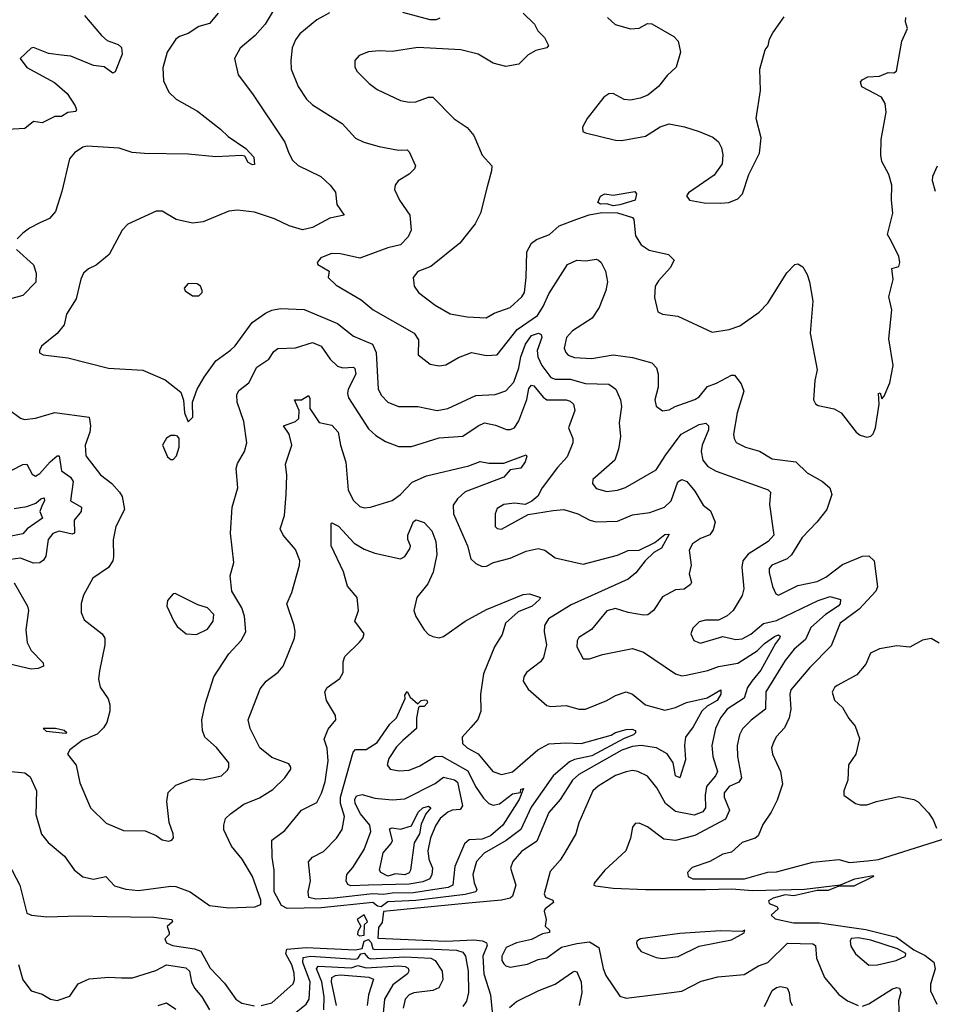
# Model space of a CAD drawing. Extents: x 1443846 to 1577407, y 839182 to 927291.
# Tile 68 of 256: x 1492171 to 1496430, y 866161 to 870746. Entities that reach past the tile are written whole.
import ezdxf

# ---------------------------------------------------------------- set-up
doc = ezdxf.new("R2010")
doc.units = 0

msp = doc.modelspace()

# ---------------------------------------------------------------- linework, layer by layer
at = {"layer": '0CON20XD'}
for points in [[(1493356.4, 870795), (1493314.4, 870725), (1493267.5, 870672.5), (1493197, 870613), (1493170.6, 870565), (1493188.9, 870488.9), (1493255, 870400.8), (1493405.3, 870175.3), (1493424.6, 870124.6), (1493442, 870092), (1493467.3, 870067.3), (1493573.8, 870015), (1493616.2, 869975), (1493641.7, 869941.7), (1493647.5, 869885), (1493682.5, 869835), (1493615, 869822), (1493535, 869778.1), (1493487.3, 869767.3), (1493425.6, 869785.6), (1493357.6, 869817.6), (1493265, 869849.2), (1493185, 869858.1), (1493145, 869854.2), (1493025.6, 869804.4), (1492975, 869797.8), (1492900, 869815), (1492835, 869854), (1492805.8, 869854.2), (1492675, 869793.8), (1492648, 869765), (1492587.9, 869652.1), (1492527.1, 869602.9), (1492491.2, 869585), (1492468, 869565), (1492455, 869537.5), (1492433.5, 869445), (1492389.4, 869375), (1492378, 869325), (1492345.5, 869284.5), (1492273.3, 869225), (1492262.5, 869205), (1492263.9, 869193.9), (1492280, 869185), (1492395, 869171.1), (1492585, 869123.1), (1492745, 869114), (1492849.1, 869069.1), (1492921.2, 869011.2), (1492934.3, 868974.3), (1492938.8, 868915), (1492955, 868872.5), (1492977.5, 868895), (1492975.7, 868965), (1492998.1, 869025), (1493029.5, 869080.5), (1493085, 869156.7), (1493153.3, 869206.7), (1493175, 869227.1), (1493254.2, 869335.8), (1493315, 869378.2), (1493345, 869392.5), (1493385, 869401.1), (1493495, 869395.6), (1493651.5, 869331.5), (1493725, 869271.8), (1493813.9, 869233.9), (1493830.5, 869195), (1493840.7, 869025), (1493855.4, 868995), (1493885, 868963.8), (1493934.2, 868944.2), (1494025, 868943.9), (1494115, 868926.2), (1494165, 868935.4), (1494295, 868995.4), (1494385, 869000), (1494435, 869017.7), (1494472, 869058), (1494495.7, 869124.3), (1494504.6, 869175.4), (1494525.8, 869235), (1494555, 869274.2), (1494586.5, 869286.5), (1494599.1, 869279.1), (1494601.7, 869265), (1494580, 869205), (1494584.5, 869175), (1494602.7, 869135), (1494645, 869078.9), (1494665, 869071.6), (1494735, 869071.6), (1494805, 869052), (1494915, 869047.9), (1494947.1, 869025), (1494968.5, 868975), (1494973.6, 868945), (1494961.7, 868868.3), (1494968.2, 868805), (1494959.8, 868745), (1494941.6, 868695), (1494839.1, 868605), (1494838.5, 868585), (1494855, 868562.7), (1494905, 868548.9), (1494955, 868555.3), (1494992.2, 868567.8), (1495135, 868648.8), (1495180.3, 868719.7)], [(1494127.7, 870752.3), (1494110, 870745), (1494082.5, 870745), (1493955, 870779.3)], [(1492472.1, 870765), (1492551.6, 870671.6), (1492578.3, 870648.3), (1492629.6, 870629.6), (1492645.6, 870615.6), (1492647.5, 870585), (1492615, 870503.3), (1492605, 870496.7), (1492565, 870526), (1492515, 870532.5), (1492408.8, 870575), (1492378.3, 870578.3), (1492305, 870587.5), (1492235, 870616), (1492225, 870613.3), (1492173.8, 870565), (1492205, 870522.5), (1492332.6, 870452.6), (1492391.7, 870401.7), (1492428.8, 870345), (1492435.4, 870325), (1492432.1, 870317.9), (1492395, 870312.7), (1492365.8, 870294.2), (1492335, 870294.5), (1492275, 870265.5), (1492235, 870270.9), (1492195, 870239.6), (1492115, 870233.8)], [(1493095, 870776.1), (1493055, 870727.8), (1493005, 870713.8), (1492955, 870681.6), (1492915, 870667.2), (1492898.5, 870655), (1492858.2, 870595), (1492838.3, 870521.7), (1492841.3, 870461.3), (1492865, 870408), (1492900, 870375), (1492999.1, 870319.1), (1493106, 870236), (1493141.4, 870201.4), (1493223.8, 870145), (1493261.6, 870105), (1493265, 870070.8), (1493255, 870069.6), (1493235, 870080.4), (1493219.3, 870109.3), (1493205, 870113.1), (1493085, 870107.1), (1492955, 870119.4), (1492751.7, 870121.7), (1492695, 870126.7), (1492635, 870147.5), (1492485, 870156), (1492465, 870151.2), (1492426.7, 870125), (1492402.3, 870097.7), (1492367.1, 869945), (1492337.2, 869852.8), (1492309.8, 869820.2), (1492265, 869799.5), (1492216.2, 869775), (1492185, 869750.8), (1492159.2, 869725)], [(1493613.3, 870776.7), (1493555.3, 870744.7), (1493475, 870679.4), (1493455, 870652), (1493440.5, 870615), (1493433.5, 870555), (1493435.6, 870515), (1493468.5, 870435), (1493506.7, 870375), (1493535, 870349.4), (1493672.8, 870262.8), (1493735, 870194.3), (1493773.3, 870175), (1493845, 870154.4), (1493935, 870137.5), (1493975, 870140), (1493985, 870130), (1494013.8, 870065), (1494009.5, 870050.5), (1493985, 870026.2), (1493934.1, 869995.9), (1493918.8, 869975), (1493916, 869955), (1493940, 869905), (1493987.5, 869835), (1493994.3, 869765), (1493980, 869735), (1493945, 869697.8), (1493885, 869683.3), (1493755, 869634.7), (1493664.2, 869655.8), (1493623.2, 869656.8), (1493573.2, 869636.8), (1493556.7, 869615), (1493560, 869605), (1493612.5, 869575), (1493608, 869545), (1493645, 869508.6), (1493760.9, 869440.9), (1493817.5, 869395), (1494008.1, 869285), (1494027.3, 869255), (1494026, 869185), (1494082.1, 869142.1), (1494125, 869134.3), (1494155, 869138.6), (1494215, 869173.1), (1494275, 869195.5), (1494345, 869181.1), (1494395, 869184.4), (1494487.5, 869302.5), (1494582, 869368), (1494609.3, 869410.7), (1494635, 869469.1), (1494722.2, 869605), (1494765, 869626.2), (1494807.4, 869622.6), (1494855, 869630.8), (1494865.8, 869625.8), (1494878, 869615), (1494899.2, 869575), (1494907.5, 869525), (1494900.8, 869485), (1494869.4, 869405), (1494837.1, 869355), (1494745, 869296.8), (1494716.5, 869265), (1494706.1, 869216.1), (1494713.5, 869195), (1494725, 869182.7), (1494755, 869171.8), (1494835, 869167.8), (1494935, 869185.4), (1495025, 869172.3), (1495115, 869147.3), (1495135.6, 869125), (1495143.8, 869095), (1495143.5, 869035), (1495128.5, 868975), (1495135, 868946), (1495165, 868924.4), (1495195, 868928.5), (1495222.5, 868945), (1495315, 868976.4), (1495335, 868990), (1495373.1, 869036.9), (1495415, 869052.4), (1495485, 869090), (1495499.5, 869089.5), (1495530, 869050), (1495542.7, 869015), (1495511.5, 868915), (1495495.4, 868815), (1495497.3, 868795), (1495507.2, 868777.2), (1495550, 868755), (1495616.4, 868736.4), (1495675, 868700), (1495785, 868686.2), (1495838, 868635), (1495910, 868595), (1495943.3, 868565), (1495953.3, 868535), (1495929.5, 868465), (1495882.7, 868405), (1495814.6, 868335), (1495765, 868253.6), (1495744.3, 868235.7), (1495673.3, 868205), (1495660.3, 868189.7), (1495661.7, 868171.7), (1495675.9, 868105.9), (1495691.8, 868071.8), (1495705, 868065.8), (1495795, 868110.9), (1495885, 868128.8), (1495925, 868150), (1496002.1, 868207.9), (1496095, 868246.9), (1496125, 868249.6), (1496149.4, 868225), (1496166, 868105), (1496157.1, 868085), (1496080.2, 867999.8), (1495992.3, 867935), (1495949.8, 867830.2), (1495850.4, 867729.6), (1495762.3, 867625), (1495756.9, 867605), (1495761.5, 867535), (1495753.8, 867495), (1495732, 867448), (1495695, 867408), (1495682, 867385), (1495672, 867355), (1495676, 867326), (1495714, 867245), (1495723.3, 867185), (1495698.6, 867111.4), (1495670.6, 867055), (1495632.2, 866997.8), (1495610, 866945), (1495596, 866934), (1495535, 866913.3), (1495485, 866868.5), (1495445, 866859.1), (1495385, 866825.5), (1495303, 866797), (1495281.2, 866775), (1495284, 866755), (1495305, 866744.8), (1495545.8, 866744.2), (1495655, 866776.5), (1495695, 866777.1), (1495865, 866822.3), (1495985, 866834.4), (1496035, 866820.4), (1496118.7, 866828.7), (1496170.8, 866835), (1496520, 866945)], [(1494515, 870775.8), (1494567.5, 870725), (1494584.2, 870694.2), (1494615, 870662.5), (1494633.3, 870625), (1494625.5, 870614.5), (1494575, 870601.8), (1494538.7, 870581.3), (1494495, 870538.1), (1494435, 870527.8), (1494375, 870542.5), (1494306.2, 870585), (1494225, 870604.4), (1494025, 870616.5), (1493905, 870597.5), (1493845, 870601.1), (1493794.5, 870595.5), (1493751.7, 870578.3), (1493731.2, 870555), (1493732, 870525), (1493742, 870505), (1493798, 870448), (1493835, 870420), (1493945, 870368.6), (1493985, 870360.8), (1494015, 870362.5), (1494075, 870384.4), (1494095, 870384.3), (1494194.6, 870284.6), (1494255, 870243.8), (1494285, 870206.7), (1494324.6, 870114.6), (1494368.8, 870065), (1494367.9, 870042.1), (1494347.5, 869967.5)], [(1494347.5, 869967.5), (1494317.5, 869845), (1494291.4, 869795), (1494220, 869705), (1494085, 869595.6), (1494025, 869572.5), (1494004, 869545), (1494008, 869505), (1494027.5, 869475), (1494105, 869416.4), (1494175, 869376.4), (1494255, 869361.8), (1494343.6, 869356.4), (1494380.9, 869379.1), (1494455, 869405.5), (1494508.5, 869455), (1494521.2, 869475), (1494530, 869545), (1494532.7, 869665), (1494554.4, 869705), (1494577.8, 869722.2), (1494638, 869745), (1494683.8, 869785), (1494766, 869816), (1494822.7, 869837.3), (1494882, 869848), (1494955, 869846.8), (1495024.4, 869825), (1495030.5, 869815), (1495038.7, 869738.7), (1495065, 869697.5), (1495102.4, 869672.4), (1495192.6, 869652.6), (1495218, 869625), (1495200.7, 869589.3), (1495145, 869530), (1495129.4, 869505), (1495127.7, 869452.3), (1495142.5, 869385), (1495164.3, 869374.3), (1495235, 869365.6), (1495395, 869290.8), (1495475, 869303.1), (1495525, 869320.5), (1495615, 869384.3), (1495654.4, 869425), (1495743.1, 869566.9), (1495780, 869605), (1495795, 869608), (1495817.5, 869595), (1495838.5, 869558.5), (1495848.2, 869525), (1495863.5, 869435), (1495851.4, 869285), (1495883.8, 869115), (1495873.8, 869065), (1495867.5, 868975), (1495877, 868957), (1495889.3, 868949.3), (1495964.1, 868934.1), (1495996.7, 868915), (1496066.7, 868825), (1496085, 868811.2), (1496115, 868802), (1496135, 868806.7), (1496145, 868816.7), (1496155.8, 868845), (1496172.5, 868955), (1496170, 869005), (1496178.3, 869008.3), (1496185, 868980), (1496197, 868993), (1496223.3, 869055), (1496238, 869135), (1496218.8, 869258.8), (1496231.4, 869395), (1496218.1, 869455), (1496238.6, 869535), (1496232.7, 869587.3), (1496264, 869596), (1496269.2, 869615), (1496264.3, 869645), (1496224.2, 869724.2), (1496212, 869745), (1496236, 869845), (1496230, 869905), (1496232.5, 869975), (1496218, 870025), (1496185.8, 870085), (1496181.4, 870115), (1496182.3, 870187.7), (1496206, 870315), (1496201.2, 870355), (1496183.3, 870385), (1496092.3, 870432.3), (1496086.2, 870455), (1496093.3, 870465), (1496121.1, 870478.9), (1496175, 870482.2), (1496215, 870499.2), (1496241.4, 870498.6), (1496254.3, 870505.7), (1496278.6, 870645), (1496304.4, 870705), (1496295.7, 870735.7), (1496297, 870755)], [(1494908.1, 870755), (1494943.8, 870723.8), (1495015, 870702.9), (1495055, 870706), (1495095, 870728), (1495115, 870726.2), (1495217.7, 870667.7), (1495236.7, 870645), (1495248.8, 870595), (1495228, 870525), (1495186, 870485), (1495145, 870433.8), (1495095.7, 870394.3), (1495060.5, 870379.5), (1495015, 870371.2), (1494985, 870374.3), (1494935, 870401.4), (1494915, 870400.8), (1494891.4, 870385), (1494814.1, 870285.9), (1494791.9, 870245), (1494793.8, 870225), (1494805, 870218.8), (1494945, 870183.8), (1494975, 870182.5), (1495085, 870203.1), (1495153.3, 870246.7), (1495195, 870260.8), (1495266.8, 870246.8), (1495334.4, 870224.4), (1495398.3, 870198.3), (1495425, 870176.7), (1495438.8, 870148.8), (1495445.9, 870115.9), (1495442, 870075), (1495405, 870021.2), (1495285, 869940), (1495276.2, 869925), (1495290, 869905), (1495357.6, 869892.4), (1495435, 869890.8), (1495472.5, 869895), (1495515, 869911.2), (1495536.2, 869935), (1495566.7, 870025), (1495615.9, 870124.1), (1495623.3, 870195), (1495600, 870285), (1495620, 870415), (1495616.7, 870515), (1495642.5, 870605), (1495657, 870623), (1495662.5, 870655), (1495677.5, 870685), (1495730.7, 870759.3)], [(1496436.1, 869945), (1496422, 869995), (1496422.8, 870017.2), (1496444.4, 870065.6)], [(1494935, 869878.5), (1494905, 869887.3), (1494875, 869887.1), (1494862.9, 869895), (1494875, 869924), (1494895, 869934.4), (1494935, 869929.1), (1495035, 869946), (1495043.9, 869933.9), (1495037.5, 869905), (1494965, 869883.2), (1494935, 869878.5)], [(1492155.8, 869675), (1492235, 869604), (1492247.7, 869565), (1492246.4, 869523.6), (1492185, 869461.1), (1492135, 869447.3)], [(1493005, 869460), (1493020, 869475), (1493020, 869485), (1493012.5, 869505), (1492997.5, 869515), (1492955, 869516.7), (1492936.7, 869495), (1492942.3, 869482.3), (1492975, 869460), (1493005, 869460)], [(1492120.3, 868930.3), (1492175, 868890), (1492194.2, 868884.2), (1492245, 868890.6), (1492335, 868915.7), (1492495, 868894), (1492501.3, 868855), (1492497.2, 868825), (1492475.3, 868765), (1492479.6, 868715), (1492546.6, 868626.6), (1492600, 868585), (1492636.1, 868546.1), (1492647.5, 868525), (1492659.2, 868465), (1492619.2, 868385), (1492606.1, 868323.9), (1492608.6, 868245), (1492604.2, 868225), (1492584, 868195), (1492511.4, 868145), (1492468.6, 868065), (1492456.7, 868026.7), (1492456.7, 867985), (1492471.2, 867951.2), (1492555, 867886), (1492567.5, 867865), (1492568.1, 867835), (1492542.9, 867712.9), (1492538.6, 867675), (1492545, 867637.5), (1492582.4, 867582.4), (1492591.1, 867555), (1492591.5, 867525), (1492577.3, 867472.7), (1492561.8, 867448.2), (1492531.3, 867418.7), (1492461.7, 867388.3), (1492405, 867346), (1492394.2, 867325), (1492434.4, 867274.4), (1492451.7, 867191.7), (1492500.8, 867075), (1492573.9, 867003.9), (1492655, 866970), (1492755, 866968.6), (1492807.1, 866947.1), (1492835, 866926.7), (1492865, 866920), (1492880, 866925), (1492886.7, 866935), (1492886.2, 866955), (1492867.3, 867007.3), (1492855.7, 867105), (1492862.7, 867147.3), (1492898.7, 867181.3), (1492975, 867210.6), (1493025, 867205.6), (1493110, 867225), (1493139.3, 867250.7), (1493145.6, 867265), (1493144.5, 867284.5), (1493086.7, 867356.7), (1493033.8, 867405), (1493022.5, 867435), (1493019.6, 867485), (1493036.7, 867563.3), (1493074.5, 867685), (1493145, 867793.3), (1493202.5, 867855), (1493223.6, 867895), (1493217.6, 867967.6), (1493205, 868007.1), (1493158.9, 868085), (1493151.4, 868155), (1493167.7, 868217.7), (1493152.9, 868355), (1493160.6, 868475), (1493186.1, 868566.1), (1493179.4, 868655), (1493185, 868678.8), (1493218.5, 868735), (1493228, 868775), (1493214.7, 868874.7), (1493183.6, 868965), (1493181.4, 868998.6), (1493191.9, 869018.1), (1493237.8, 869055), (1493275, 869127.5), (1493331.9, 869165), (1493355, 869200.8), (1493373.3, 869215), (1493455, 869217.8), (1493535, 869242), (1493575.6, 869225), (1493616.4, 869165), (1493651.6, 869131.6), (1493675, 869123.9), (1493725, 869126.9), (1493731.3, 869121.3), (1493736.6, 869095), (1493700.8, 869025), (1493696.8, 869005), (1493702.1, 868985), (1493795, 868840.6), (1493829.4, 868809.4), (1493875, 868781.4), (1493935, 868758.5), (1493995, 868758.5), (1494125, 868798.2), (1494235, 868805.4), (1494305.2, 868854.8), (1494335, 868868), (1494387.2, 868857.2), (1494437.6, 868837.6), (1494455, 868836.9), (1494475, 868845.6), (1494495, 868877.1), (1494532.5, 868977.5), (1494541.8, 869028.2), (1494555, 869043.8), (1494565, 869040.8), (1494607.8, 868987.8), (1494625, 868975.8), (1494715.2, 868975.2), (1494735, 868968.7), (1494750.5, 868955), (1494755.5, 868925), (1494726.2, 868845), (1494746.2, 868795), (1494746.4, 868775), (1494720.4, 868709.6), (1494675, 868660), (1494604.5, 868565), (1494583.4, 868526.6), (1494556.4, 868503.6), (1494525, 868488.6), (1494475, 868494.2), (1494425, 868488), (1494395, 868468.8), (1494384.3, 868445), (1494384.4, 868385), (1494395, 868375.8), (1494415, 868373.5), (1494539.1, 868440.9), (1494655, 868460.5), (1494705, 868464.5), (1494770, 868445), (1494825.4, 868415.4), (1494855, 868407.3), (1494955, 868410.4), (1495025, 868439.3), (1495105, 868451.3), (1495174.3, 868475), (1495205.3, 868504.7), (1495236.2, 868593.8), (1495255, 868603.8), (1495277.5, 868595), (1495315, 868550), (1495353.9, 868485), (1495387.7, 868457.7), (1495409.1, 868405), (1495400.8, 868369.2), (1495384, 868346), (1495341.1, 868328.9), (1495304, 868305), (1495288.1, 868275), (1495298.2, 868205), (1495288, 868165), (1495299.5, 868125), (1495294.5, 868115), (1495265, 868093.5), (1495225, 868090), (1495165, 868058), (1495122.9, 867995), (1495095.4, 867974.6), (1495075, 867972.5), (1495005, 867985.5), (1494945, 868002.9), (1494905, 867992.5), (1494833.4, 867906.6), (1494775, 867869.2), (1494767.2, 867852.8), (1494765.5, 867825), (1494795, 867768.8), (1494825, 867768.6), (1494885, 867789.5), (1495025, 867817.1), (1495075, 867800), (1495225, 867699.1), (1495255, 867690.8), (1495275, 867692.5), (1495375.2, 867714.8), (1495425, 867733.6), (1495515, 867749.8), (1495605, 867806), (1495639.2, 867840.8), (1495685, 867873.6), (1495705, 867880.7), (1495712.7, 867875), (1495709.7, 867865), (1495689.7, 867840.3), (1495622.8, 867717.2), (1495580, 867665), (1495560, 867635), (1495544.3, 867585.7), (1495464.6, 867535), (1495434.7, 867495), (1495410.9, 867445), (1495394.7, 867365), (1495398.8, 867315), (1495419.7, 867245), (1495411.6, 867225), (1495368.8, 867175), (1495362.4, 867135), (1495364.1, 867075), (1495352.6, 867057.4), (1495311.9, 867041.9), (1495225, 867058.9), (1495178.7, 867095), (1495137.8, 867167.8), (1495095, 867222.2), (1495050, 867245), (1495025, 867248.7), (1494995, 867243.8), (1494945, 867226), (1494865, 867176.5), (1494840.5, 867155), (1494775, 867006.2), (1494761.1, 866955), (1494710.9, 866869.1), (1494688.1, 866831.9), (1494641.8, 866778.2), (1494612.5, 866675), (1494619.3, 866659.3), (1494653.3, 866645), (1494656.7, 866635), (1494617.5, 866605), (1494613.3, 866595), (1494622.5, 866555), (1494617.5, 866525), (1494637.5, 866505), (1494637.5, 866495), (1494605, 866489.4), (1494555, 866462.9), (1494485, 866446.5), (1494436.7, 866425), (1494415.4, 866385), (1494416.5, 866365), (1494425, 866349.2), (1494435, 866339.4), (1494455, 866333.5), (1494535, 866346.8), (1494585, 866369.2), (1494625, 866377.5), (1494693.5, 866426.5), (1494765, 866444.2), (1494825, 866450.8), (1494868.2, 866425), (1494887.3, 866327.3), (1494900, 866295), (1494965, 866198), (1494995, 866188.6), (1495145, 866208.2)], [(1492115.6, 867245.6), (1492195, 867237.8), (1492219.9, 867219.9), (1492249.1, 867155), (1492246.4, 867045), (1492273.1, 866953.1), (1492303.7, 866913.7), (1492380.2, 866850.2), (1492425, 866786), (1492465, 866754), (1492515, 866743.8), (1492572.5, 866755), (1492612.1, 866712.1), (1492665, 866697.1), (1492725, 866690.6), (1492875, 866711.1), (1492898.7, 866708.7), (1492965, 866684.4), (1493055, 866620.5), (1493145, 866609.4), (1493266.2, 866615), (1493294, 866625), (1493293.3, 866645), (1493254.9, 866754.9), (1493207, 866837), (1493156.7, 866896.7), (1493122.3, 866972.3), (1493121.5, 866995), (1493128.9, 867025), (1493151.9, 867048.1), (1493215, 867092.5), (1493287.5, 867122.5), (1493349.6, 867160.4), (1493405.7, 867215), (1493432.9, 867255), (1493434.3, 867265), (1493425, 867280), (1493345, 867310), (1493290, 867355), (1493244.3, 867445), (1493234.4, 867485), (1493290.6, 867629.4), (1493319.2, 867665), (1493375, 867707.1), (1493398.6, 867735), (1493450.5, 867865), (1493454.4, 867895), (1493448.9, 867925), (1493414.2, 868025), (1493438, 868078), (1493473.6, 868205), (1493475, 868227.5), (1493455, 868278.8), (1493398.1, 868345), (1493384.3, 868375), (1493403.4, 868436.6), (1493412.3, 868535), (1493414.5, 868624.5), (1493408.2, 868675), (1493437.7, 868765), (1493425.8, 868815.8), (1493400, 868855), (1493455.7, 868874.3), (1493471.3, 868888.7), (1493472.6, 868925), (1493451.4, 868975), (1493484, 868976), (1493515.7, 868995.7), (1493521.9, 868981.9), (1493522.3, 868935), (1493565, 868870), (1493625, 868856.9), (1493654.4, 868825), (1493665.5, 868765), (1493690, 868685), (1493700, 868555), (1493725, 868506), (1493755, 868478.6), (1493775, 868472.9), (1493804.3, 868475.7), (1493905, 868507.1), (1493945, 868534.4), (1493998.2, 868591.8), (1494065, 868620.7), (1494262.2, 868667.8), (1494315, 868687.9), (1494355, 868680.9), (1494425, 868680.4), (1494528.8, 868718.8), (1494532.5, 868712.5), (1494525, 868686.2), (1494505, 868657.5), (1494455, 868650), (1494425.2, 868614.8), (1494245, 868547.4), (1494209.6, 868515), (1494189.2, 868485), (1494190.4, 868445), (1494256.1, 868295), (1494272.5, 868235), (1494295, 868212.5), (1494325, 868198.6), (1494345, 868201.1), (1494377.1, 868217.1), (1494455, 868237.7), (1494528.7, 868271.3), (1494585, 868283.5), (1494616.2, 868275), (1494665, 868239.4), (1494795, 868210), (1494955, 868252.1), (1495005, 868273.6), (1495055, 868274.7), (1495128.9, 868311.1), (1495175, 868347.6), (1495195, 868349.2), (1495159.3, 868285), (1495124.6, 868265), (1495082.9, 868225), (1495040.5, 868169.5), (1495005, 868140.7), (1494739.3, 868020.7), (1494633.1, 867955), (1494615.5, 867924.5), (1494612.5, 867895), (1494623.5, 867835), (1494610.5, 867775), (1494595.6, 867755), (1494531.5, 867705), (1494519.1, 867685), (1494515.5, 867665), (1494538.1, 867628.1), (1494625, 867552), (1494645, 867547.1), (1494715, 867552.2), (1494775, 867534.3), (1494805, 867535.6), (1494905.3, 867574.7), (1494945, 867598.9), (1494995, 867615.5), (1495024.6, 867604.6), (1495085, 867554.3), (1495175, 867530.5), (1495225, 867542.3), (1495275.5, 867565.5), (1495372.2, 867587.8), (1495435.3, 867625.3), (1495436, 867605), (1495418.4, 867575), (1495371.6, 867548.4), (1495347.1, 867525), (1495307.7, 867452.3), (1495271, 867405), (1495266.7, 867366.7), (1495270.9, 867299.1), (1495245, 867214.4), (1495224.7, 867225), (1495213.4, 867285), (1495186.6, 867326.6), (1495136.9, 867355), (1495065, 867365.8), (1495025, 867361.2), (1494975, 867343.2), (1494775, 867231.1), (1494745, 867203.9), (1494688.2, 867115), (1494635.7, 867054.3), (1494579.1, 866920.9), (1494508.1, 866871.9), (1494467.3, 866825), (1494456.9, 866795), (1494481.8, 866715), (1494465.2, 866664.8), (1494455.1, 866654.9), (1494413.9, 866646.1), (1494261.1, 866631.1), (1493865, 866593), (1493859.3, 866540.7), (1493841.9, 866518.1), (1493838.5, 866468.5), (1494155, 866454.3), (1494285, 866460.5), (1494325.7, 866455.7), (1494345, 866446.2), (1494348.1, 866435), (1494328.3, 866385), (1494332.2, 866302.2), (1494363.2, 866205), (1494370.8, 866125)], [(1495180.3, 868719.7), (1495251.6, 868815), (1495335, 868860), (1495366.4, 868866.4), (1495378.4, 868855), (1495379.2, 868835), (1495348.2, 868765), (1495344.2, 868734.2), (1495351.8, 868695), (1495374.6, 868664.6), (1495413.6, 868643.6), (1495656.9, 868556.9), (1495666.7, 868545), (1495662.3, 868487.7), (1495683.3, 868345), (1495655.6, 868315), (1495562.9, 868257.1), (1495537.9, 868225), (1495533.7, 868196.3), (1495543.1, 868095), (1495535.3, 868064.7), (1495493.1, 867995), (1495465, 867969.1), (1495425, 867948.8), (1495365, 867949.7), (1495335, 867941.6), (1495305, 867911.9), (1495295.5, 867885), (1495309.4, 867855), (1495341.9, 867841.9), (1495445, 867872.5), (1495505, 867860), (1495535, 867861.8), (1495575, 867884.1), (1495635, 867933.3), (1495695, 867948.1), (1495888.5, 868041.5), (1495945, 868059.2), (1495993.8, 868045), (1495990.9, 868025), (1495982.9, 868015), (1495923.9, 867976.1), (1495855.7, 867915), (1495830.7, 867859.3), (1495776.6, 867815), (1495735, 867761.5), (1495645.8, 867615), (1495643.1, 867535), (1495576.7, 867483.3), (1495537, 867443), (1495522.7, 867415), (1495511.9, 867365), (1495513.1, 867315), (1495531.4, 867215), (1495519.1, 867195), (1495473.9, 867175), (1495451.8, 867145), (1495451.6, 867125), (1495476.1, 867065), (1495457.6, 867022.4), (1495315, 866947.2), (1495225, 866922.8), (1495170, 866930), (1495095, 866986.7), (1495055, 867004.4), (1495037, 867003), (1495024.3, 866985), (1495015.6, 866934.4), (1494994.2, 866875), (1494895.8, 866785), (1494845.8, 866725), (1494844.2, 866715), (1494851.9, 866711.9), (1494935, 866700.9), (1495085, 866694.7), (1495364.7, 866695.3), (1495485, 866697.5), (1495585, 866690.8), (1495825, 866697.3), (1495993, 866717), (1496060, 866745), (1496145, 866760), (1496147.5, 866755), (1496055, 866711.4), (1495985, 866710), (1495935, 866690.8), (1495885, 866690), (1495776.4, 866666.4), (1495735, 866670), (1495680, 866655), (1495658.3, 866641.7), (1495660.7, 866630.7), (1495696.1, 866616.1), (1495702.5, 866605), (1495670, 866575), (1495688.3, 866558.3), (1495775, 866540.6), (1495895, 866540), (1496110.5, 866509.5), (1496253.9, 866473.9), (1496334.2, 866414.2), (1496387.4, 866387.4), (1496427.2, 866357.2), (1496434.2, 866325), (1496412.5, 866255), (1496412.7, 866222.7), (1496441.2, 866161.2)], [(1492885, 868698), (1492900.8, 868715), (1492914.2, 868755), (1492913.3, 868795), (1492906.4, 868806.4), (1492895, 868810), (1492875, 868808.8), (1492855, 868796.2), (1492836.2, 868765), (1492859.5, 868709.5), (1492875, 868698), (1492885, 868698)], [(1492135, 868648.5), (1492185, 868673.6), (1492205, 868675.6), (1492228.8, 868628.8), (1492245, 868619.4), (1492265, 868632.5), (1492312.9, 868687.1), (1492345, 868714.4), (1492355, 868714), (1492365.2, 868645.2), (1492407.7, 868615), (1492419.4, 868595), (1492407.8, 868505), (1492459.4, 868475), (1492457.1, 868455), (1492424.7, 868415), (1492426.2, 868355), (1492415, 868350), (1492355, 868363.5), (1492325, 868352.9), (1492303.8, 868325), (1492293.3, 868246.7), (1492282, 868228), (1492265, 868215.6), (1492235, 868215.5), (1492175, 868237.9), (1492127.7, 868232.3)], [(1492145, 868470), (1492205, 868479.2), (1492246.1, 868493.9), (1492270, 868515), (1492285, 868518.9), (1492287.1, 868505), (1492275, 868485.5), (1492264.8, 868455), (1492276.5, 868425), (1492205.9, 868375), (1492185, 868350.9), (1492075, 868329.7)], [(1493417.2, 866607.2), (1493390.3, 866620.3), (1493356.5, 866685), (1493356.7, 866785), (1493346.9, 866845), (1493345.7, 866925), (1493405, 866970), (1493482.9, 867065), (1493555, 867100.6), (1493576.6, 867143.4), (1493592.8, 867197.2), (1493608.1, 867295), (1493602.9, 867352.9), (1493588.8, 867395), (1493607.9, 867442.1), (1493643.3, 867485), (1493641.2, 867505), (1493599.2, 867575), (1493591.2, 867615), (1493602.5, 867635), (1493662.4, 867677.6), (1493677.5, 867705), (1493677.5, 867755), (1493685, 867780), (1493753.1, 867846.9), (1493768.6, 867865), (1493774.3, 867885), (1493731.9, 867945), (1493748.2, 867995), (1493742.3, 868055), (1493697.1, 868107.1), (1493678.6, 868175), (1493621.9, 868295), (1493620.7, 868399.3), (1493625, 868402.5), (1493655, 868386.4), (1493728.6, 868308.6), (1493775, 868279.5), (1493825, 868261.5), (1493945, 868234.3), (1493964.2, 868245.8), (1493987.8, 868282.2), (1493990.6, 868295), (1493978.4, 868325), (1493978.3, 868345), (1494005, 868408), (1494016.9, 868416.9), (1494054.3, 868404.3), (1494090, 868365), (1494108.6, 868315), (1494113.4, 868255), (1494096.8, 868173.2), (1494072, 868118), (1494020.9, 868055), (1494006.9, 867995), (1494015, 867965.8), (1494055, 867904.2), (1494075, 867882.5), (1494095, 867872.5), (1494125, 867867.5), (1494145, 867873.1), (1494245, 867945.4), (1494345, 867999.2), (1494515, 868069.5), (1494545, 868071.5), (1494595.7, 868055), (1494591.9, 868045), (1494557.9, 868015), (1494491.8, 867988.2), (1494432.5, 867935), (1494417, 867883), (1494381.8, 867825), (1494330.3, 867699.7), (1494316.9, 867605), (1494318.9, 867525), (1494305, 867487.5), (1494271.2, 867448.8), (1494231.9, 867405), (1494233.5, 867375), (1494254.4, 867355), (1494306.3, 867326.3), (1494374.8, 867244.8), (1494415, 867230.7), (1494465, 867243.2), (1494584.2, 867345.8), (1494635, 867373.6), (1494715, 867378.8), (1494785, 867375.7), (1494925, 867413.4), (1494945, 867426.6), (1494995, 867439.6), (1495021.1, 867441.1), (1495038.1, 867435), (1495038.5, 867425), (1495028.7, 867415), (1494985, 867399), (1494835, 867317.7), (1494755, 867300.3), (1494730.6, 867289.4), (1494655.8, 867224.2), (1494552.2, 867077.8), (1494505, 866974.7), (1494436.6, 866923.4), (1494333.1, 866865), (1494297.9, 866825), (1494280.6, 866765), (1494286.7, 866726.7), (1494299.6, 866695), (1494294.4, 866685), (1494245, 866671.3), (1494016.3, 866643.7), (1493885, 866638.3), (1493855, 866614.5), (1493836.8, 866616.8), (1493815, 866634), (1493575, 866610.5), (1493417.2, 866607.2)], [(1492145, 868123.8), (1492207.8, 868015), (1492212.5, 867995), (1492199.2, 867905), (1492206, 867845), (1492225, 867808), (1492280.5, 867750.5), (1492282.5, 867735), (1492257.5, 867725), (1492225, 867721.5), (1492125, 867744.7)], [(1492995, 867882.5), (1493045, 867908.1), (1493072.5, 867945), (1493074.5, 867975), (1493045, 868007.3), (1493000.3, 868020.3), (1492895, 868073.3), (1492885, 868072.5), (1492859.3, 868040.7), (1492856.7, 868015), (1492888.8, 867945), (1492905, 867920), (1492945.7, 867885.7), (1492995, 867882.5)], [(1496452.7, 867842.7), (1496415, 867863.3), (1496375, 867856.7), (1496315.9, 867824.1), (1496255, 867830), (1496174.5, 867815.5), (1496132.5, 867795), (1496111.1, 867745), (1496069.2, 867695), (1495978, 867645), (1495964.4, 867635), (1495954.4, 867614.4), (1495965, 867576.7), (1496003, 867543), (1496031.3, 867491.3), (1496061.4, 867455), (1496081.7, 867398.3), (1496063.8, 867325), (1496030, 867275), (1496028, 867205), (1496008.1, 867155), (1496008.6, 867135), (1496063.3, 867095), (1496085, 867090), (1496115, 867089.2), (1496160, 867105), (1496265, 867128), (1496335, 867114), (1496355, 867103.8), (1496402.4, 867052.4), (1496425, 867020), (1496440.6, 866980.6)], [(1493549.8, 866649.8), (1493517.6, 866657.6), (1493514.6, 866684.6), (1493525.9, 866735), (1493516.1, 866823.9), (1493535, 866846.2), (1493585, 866871.9), (1493645.7, 866934.3), (1493673.1, 866975), (1493682.9, 867035), (1493665.2, 867095), (1493664.3, 867125), (1493724.1, 867335), (1493735, 867346.9), (1493785, 867346.9), (1493835, 867380), (1493895, 867464.3), (1493925.5, 867494.5), (1493966.7, 867585), (1493965, 867600), (1493975, 867617.5), (1493990, 867590), (1494025, 867560), (1494040, 867575), (1494055, 867578.9), (1494067.2, 867577.2), (1494069.4, 867565), (1494055, 867547.5), (1494032.5, 867547.5), (1494027.5, 867542.5), (1494019.2, 867495), (1494019.5, 867445), (1493955, 867389.7), (1493925, 867359.5), (1493890.5, 867305), (1493881.4, 867275), (1493896.7, 867255), (1493938.3, 867248.3), (1493985, 867251.2), (1494035, 867270.8), (1494105.9, 867314.1), (1494136.1, 867316.1), (1494257.4, 867247.4), (1494293.6, 867175), (1494330.8, 867120.8), (1494355, 867095.5), (1494375, 867087.9), (1494405, 867094.7), (1494465, 867140.4), (1494503.3, 867146.7), (1494505, 867162.5), (1494516.5, 867165), (1494496.2, 867115), (1494420.8, 866995), (1494364.1, 866945), (1494325, 866929.5), (1494264.2, 866925.8), (1494242.3, 866907.7), (1494197.6, 866802.4), (1494188.1, 866715), (1494166.7, 866705), (1494104.4, 866695.6), (1494005, 866680), (1493905, 866678.8), (1493865, 866671.1), (1493815, 866675.7), (1493635, 866654.5), (1493549.8, 866649.8)], [(1492385, 867423.3), (1492390, 867425), (1492377.5, 867435), (1492337.5, 867445), (1492280, 867445), (1492295, 867433.1), (1492385, 867423.3)], [(1493712.6, 866712.6), (1493698.5, 866718.5), (1493690.8, 866735), (1493694.4, 866765), (1493722.4, 866797.6), (1493775, 866881.1), (1493806.2, 866965), (1493801, 866995), (1493758.2, 867048.2), (1493733, 867095), (1493732.3, 867115), (1493739.3, 867130.7), (1493765, 867137), (1493825, 867120.3), (1493905, 867112.8), (1493965, 867117.4), (1494105, 867188.1), (1494145, 867218.2), (1494195, 867205.9), (1494210, 867195), (1494232.3, 867085), (1494222.8, 867067.2), (1494185, 867064.8), (1494165, 867054.8), (1494129.6, 867025), (1494108.5, 866995), (1494083.2, 866935), (1494071.6, 866875), (1494076.6, 866836.6), (1494092.9, 866795), (1494090.7, 866765), (1494081.2, 866745), (1494048.6, 866731.4), (1493985, 866720), (1493795, 866714.7), (1493712.6, 866712.6)], [(1493885, 866756.6), (1493851.9, 866775), (1493846.4, 866785), (1493864.2, 866865.8), (1493901.1, 866908.9), (1493906.7, 866923.3), (1493892.8, 866977.2), (1493905, 866981.9), (1493945, 866975.6), (1493995, 866991.5), (1494026.8, 867055), (1494047.9, 867075), (1494075, 867083.1), (1494085.6, 867075), (1494062.1, 867047.9), (1494040.9, 866999.1), (1494032.3, 866955), (1494008, 866912), (1493990.8, 866785), (1493985, 866772.5), (1493965, 866763.9), (1493921.3, 866768.7), (1493885, 866756.6)], [(1492083.5, 866885), (1492172.1, 866715), (1492204.5, 866585), (1492226.3, 866576.3), (1492297.5, 866567.5), (1492447.2, 866572.8), (1492578.9, 866568.9), (1492795, 866566.8), (1492880, 866555), (1492882.5, 866545), (1492857, 866523), (1492867.5, 866495), (1492866.7, 866485), (1492847.5, 866465), (1492855, 866447.5), (1492882.5, 866435), (1492985, 866418.9), (1493015, 866408.5), (1493058.6, 866328.6), (1493125, 866258.5), (1493176.9, 866185), (1493205, 866166.2), (1493265, 866154)], [(1493755, 866478.8), (1493775, 866482.4), (1493777.1, 866532.9), (1493790.6, 866545), (1493775, 866576.5), (1493742.5, 866555), (1493760, 866525), (1493745, 866500), (1493743.3, 866485), (1493755, 866478.8)], [(1495165, 866374.6), (1495237.4, 866382.6), (1495335, 866432), (1495485, 866460), (1495545, 866493.8), (1495547.5, 866505), (1495535, 866500), (1495435, 866501.9), (1495245, 866491), (1495062, 866465), (1495044.4, 866455), (1495043.5, 866445), (1495050, 866425), (1495065, 866407.1), (1495135, 866377.8), (1495165, 866374.6)], [(1496125, 866343.3), (1496165, 866344.6), (1496252, 866365), (1496296, 866385), (1496297, 866397), (1496258.4, 866418.4), (1496135, 866459.2), (1496075, 866470.8), (1496043.1, 866466.9), (1496037.8, 866455), (1496041.7, 866431.7), (1496062.9, 866395), (1496125, 866343.3)], [(1493295.3, 866154.7), (1493345, 866167.9), (1493444.4, 866255.6), (1493450.5, 866275), (1493449.3, 866305), (1493437.8, 866345), (1493410.6, 866395), (1493415, 866416.6), (1493505, 866424.5), (1493734.5, 866414.5), (1493765, 866420.1), (1493775.5, 866455), (1493795, 866463), (1493808, 866448), (1493815, 866419.4), (1493825, 866416), (1494065, 866418.5), (1494205, 866413), (1494235, 866402.9), (1494246.4, 866385), (1494258.8, 866315), (1494261.1, 866215), (1494251.2, 866175), (1494235, 866150.4)], [(1495145, 866208.2), (1495255, 866221.3), (1495345, 866267.7), (1495421.6, 866288.4), (1495545, 866298.9), (1495610.5, 866339.5), (1495655, 866355.4), (1495745.8, 866445), (1495865, 866441.8), (1495877.3, 866435), (1495881.1, 866375), (1495918.2, 866285), (1495985.8, 866205.8), (1496025, 866177.3), (1496075, 866154.4)], [(1493435, 866106), (1493505, 866160.7), (1493518.5, 866185), (1493523.6, 866265), (1493488.9, 866355), (1493491.2, 866378.8), (1493525.6, 866384.4), (1493735, 866370.6), (1493746, 866374), (1493760.2, 866395), (1493775, 866398.3), (1493793.5, 866376.5), (1493805, 866371.9), (1493965, 866381.2), (1494085, 866375.7), (1494105.3, 866365), (1494137.7, 866315), (1494141.5, 866275), (1494122.1, 866237.9), (1494094.8, 866225.2), (1494006.6, 866213.4), (1493985, 866205.3), (1493966.3, 866183.7), (1493957, 866143)], [(1492165.2, 866345.2), (1492185.5, 866275), (1492225, 866222.5), (1492275, 866207.5), (1492315, 866184.2), (1492345, 866178), (1492405, 866197.8), (1492444, 866256), (1492495, 866279.2), (1492586.8, 866286.8), (1492645, 866284.4), (1492696.9, 866283.1), (1492805, 866318.2), (1492855, 866343.8), (1492945, 866331.1), (1492961.1, 866315), (1492971.2, 866265), (1492984.7, 866235), (1493018.7, 866195), (1493054.4, 866134.4)], [(1493587.7, 866135), (1493588.9, 866195), (1493577.3, 866265), (1493553.7, 866325), (1493561.1, 866338.9), (1493715, 866330.5), (1493745, 866341.1), (1493785, 866330.9), (1493935, 866339), (1493966.6, 866336.6), (1493979.3, 866329.3), (1493983.8, 866315), (1493976.8, 866303.2), (1493908.6, 866251.4), (1493869, 866185), (1493853.5, 866025)], [(1493646.1, 866155), (1493623.4, 866265), (1493625.1, 866284.9), (1493641.8, 866295), (1493665, 866297.1), (1493797.5, 866287.5), (1493818.3, 866278.3), (1493795.2, 866205), (1493789.1, 866155)], [(1494451.1, 866145), (1494485, 866173.8), (1494588.1, 866225), (1494665, 866254.7), (1494745, 866310), (1494755, 866315.4), (1494765, 866312.2), (1494784.8, 866265), (1494788.4, 866215), (1494776.4, 866155)], [(1495639.6, 866150.4), (1495675.6, 866224.4), (1495695, 866239.5), (1495713.2, 866243.2), (1495745, 866238), (1495754.5, 866215), (1495758.2, 866175), (1495768.8, 866155)], [(1496095, 866152.1), (1496125, 866163.3), (1496235, 866232.7), (1496255, 866238.8), (1496268.1, 866235), (1496273.5, 866215), (1496262.7, 866177.3), (1496266.6, 866096.6)], [(1492816, 866155), (1492855, 866167.8), (1492897.8, 866137.8)]]:
    msp.add_lwpolyline(points, dxfattribs=at)

doc.saveas('drawing.dxf')
